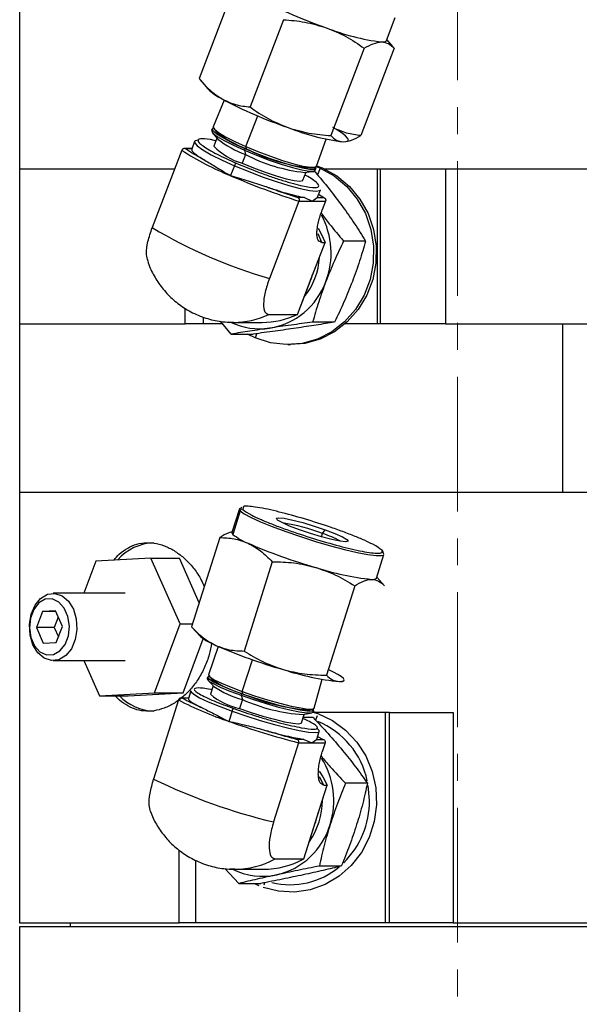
# Model space of a CAD drawing. Header units: inches. Extents: x 2.4 to 40.6, y 0.9 to 32.7.
# Tile 59 of 68: x 35.8 to 37.9, y 15.8 to 19.5. Entities that reach past the tile are written whole.
import ezdxf

# ---------------------------------------------------------------- set-up
doc = ezdxf.new("R2010")
doc.units = ezdxf.units.IN
doc.header["$MEASUREMENT"] = 0
doc.linetypes.add('CENTERX2', pattern=[0.8, 0.5, -0.1, 0.1, -0.1])

msp = doc.modelspace()

# ---------------------------------------------------------------- linework, layer by layer
at = {"color": 7, "linetype": 'CENTERX2', "lineweight": 18}
msp.add_line((37.4222, 9.6604), (37.4222, 24.4466), dxfattribs=at)
at = {"color": 7, "linetype": 'Continuous', "lineweight": 25}
for p, q in [((35.7968, 20.4317), (35.7968, 18.9317)), ((36.5867, 19.5911), (36.4628, 19.2671)), ((36.776, 19.4851), (36.6521, 19.1611)), ((37.1586, 19.4078), (37.1914, 19.4936)), ((37.1824, 19.385), (37.1601, 19.4117)), ((37.0763, 19.379), (36.9524, 19.0551)), ((37.1874, 19.379), (37.0635, 19.0551)), ((37.1874, 19.379), (37.1821, 19.3847)), ((36.4678, 19.2611), (36.4954, 19.2281)), ((36.5562, 19.1866), (36.5149, 19.088)), ((36.6367, 19.0144), (36.6814, 19.1279)), ((36.5116, 19.08), (36.5092, 19.0744)), ((36.5177, 19.0805), (36.5285, 19.0675)), ((36.5119, 19.0668), (36.5328, 19.0419)), ((36.5294, 19.0459), (36.518, 19.0159)), ((36.8993, 18.941), (36.9343, 19.042)), ((36.3987, 19.0005), (36.2889, 18.7134)), ((36.4364, 19.0068), (36.4074, 19.0068)), ((36.4364, 19.006), (36.4124, 19.006)), ((36.4463, 19.0326), (36.4357, 19.0049)), ((36.6335, 19.0063), (36.6312, 19.0006)), ((36.6312, 19.0006), (36.6352, 18.985)), ((36.6388, 19.0063), (36.6367, 19.0144)), ((37.0073, 19.0323), (37.0088, 19.0325)), ((36.6352, 18.985), (36.6228, 18.9526)), ((35.7968, 18.9317), (35.7968, 18.3567)), ((35.7968, 18.9317), (36.3724, 18.9317)), ((36.5943, 18.9433), (36.5802, 18.9063)), ((36.8754, 18.9348), (36.8922, 18.9372)), ((36.8944, 18.927), (36.8964, 18.9328)), ((36.8985, 18.9398), (36.9127, 18.9341)), ((36.8999, 18.9428), (36.9226, 18.9341)), ((36.9127, 18.9341), (36.9022, 18.9098)), ((36.9226, 18.9341), (36.9127, 18.9341)), ((36.928, 18.9317), (37.1249, 18.9317)), ((37.1249, 18.3567), (37.1249, 18.9317)), ((37.1249, 18.9317), (37.1363, 18.9317)), ((37.1363, 18.3567), (37.1363, 18.9317)), ((37.1363, 18.9317), (37.378, 18.9317)), ((37.378, 18.9317), (37.378, 18.3567)), ((37.378, 18.9317), (38.2691, 18.9317)), ((36.8488, 18.8893), (36.8603, 18.9193)), ((36.8551, 18.9186), (36.8873, 18.9232)), ((36.8938, 18.92), (36.8648, 18.92)), ((36.9027, 18.8262), (36.9134, 18.854)), ((36.8542, 18.8251), (36.8301, 18.8251)), ((36.8542, 18.8251), (36.8833, 18.812)), ((36.8833, 18.812), (36.902, 18.8251)), ((36.902, 18.8251), (36.9027, 18.8262)), ((36.902, 18.8251), (36.9261, 18.8251)), ((36.907, 18.8373), (36.9261, 18.8251)), ((36.8339, 18.812), (36.7241, 18.5249)), ((36.8339, 18.812), (36.8833, 18.812)), ((36.8833, 18.812), (36.9326, 18.812)), ((36.9326, 18.812), (36.9202, 18.7796)), ((36.8795, 18.5249), (36.9306, 18.6586)), ((36.8847, 18.5372), (36.9313, 18.6589)), ((36.9186, 18.6586), (36.9306, 18.6586)), ((37.0811, 18.6635), (36.9997, 18.6635)), ((36.8283, 18.3912), (36.8795, 18.5249)), ((36.8795, 18.5249), (36.8739, 18.5136)), ((36.8831, 18.5377), (36.8795, 18.5249)), ((36.8289, 18.3913), (36.8755, 18.5131)), ((36.4113, 18.3567), (36.4113, 18.4143)), ((36.4793, 18.3567), (36.4793, 18.3813)), ((36.7223, 18.3912), (36.8283, 18.3912)), ((35.7968, 18.3567), (35.7968, 17.7317)), ((35.7968, 18.3567), (36.4113, 18.3567)), ((36.4793, 18.3567), (36.4113, 18.3567)), ((36.5506, 18.3567), (36.4793, 18.3567)), ((36.5824, 18.3184), (36.5427, 18.3662)), ((36.5908, 18.3619), (36.5715, 18.3625)), ((36.5908, 18.3619), (36.6968, 18.3619)), ((36.966, 18.3627), (36.8847, 18.3627)), ((37.1249, 18.3567), (37.0052, 18.3567)), ((37.1363, 18.3567), (37.1249, 18.3567)), ((37.378, 18.3567), (37.1363, 18.3567)), ((37.378, 18.3567), (37.8142, 18.3567)), ((37.378, 18.3567), (38.1352, 18.3567)), ((37.8142, 17.7317), (37.8142, 18.3567)), ((36.5824, 18.3184), (36.6637, 18.3184)), ((36.6718, 18.3042), (36.6433, 18.3184)), ((36.6771, 18.3202), (36.6718, 18.3042)), ((36.7923, 18.2792), (36.8021, 18.2792)), ((35.7968, 17.7317), (35.7968, 16.1337)), ((35.7968, 17.7317), (39.0468, 17.7317)), ((35.7968, 17.7317), (37.8142, 17.7317)), ((36.6128, 17.6701), (36.5851, 17.5824)), ((36.6159, 17.663), (36.5882, 17.5753)), ((36.6128, 17.6701), (36.6159, 17.663)), ((36.6277, 17.6771), (36.6251, 17.668)), ((36.9177, 17.5664), (36.9215, 17.5785)), ((36.9215, 17.5785), (36.931, 17.5925)), ((36.5397, 17.5634), (36.4351, 17.2319)), ((37.1215, 17.4131), (37.1492, 17.5008)), ((36.0799, 17.476), (36.0354, 17.3567)), ((36.2839, 17.487), (36.0799, 17.476)), ((36.3926, 17.2427), (36.2839, 17.487)), ((36.2839, 17.487), (36.3899, 17.487)), ((36.4635, 17.3218), (36.3899, 17.487)), ((36.7347, 17.4739), (36.6301, 17.1423)), ((37.1518, 17.3844), (37.1224, 17.4159)), ((36.1887, 17.3567), (35.9214, 17.3567)), ((37.0408, 17.3844), (36.9362, 17.0528)), ((35.8818, 17.2896), (35.8591, 17.2294)), ((35.93, 17.2918), (35.8818, 17.2896)), ((35.931, 17.2896), (35.8818, 17.2896)), ((35.9554, 17.2339), (35.93, 17.2918)), ((35.9402, 17.2686), (35.9254, 17.2294)), ((35.8591, 17.2294), (35.8845, 17.1715)), ((35.9254, 17.2294), (35.8591, 17.2294)), ((35.9254, 17.2294), (35.9406, 17.1947)), ((35.9327, 17.1738), (35.9554, 17.2339)), ((36.2974, 16.9874), (36.3926, 17.2427)), ((36.3926, 17.2427), (36.4385, 17.2427)), ((36.4351, 17.2318), (36.4685, 17.1961)), ((35.8845, 17.1715), (35.9327, 17.1738)), ((36.4035, 16.9874), (36.4783, 17.1881)), ((36.5343, 17.1591), (36.4976, 17.0542)), ((35.9214, 17.1067), (36.1887, 17.1067)), ((36.0354, 17.1067), (36.0934, 16.9763)), ((36.6234, 16.9922), (36.6619, 17.11)), ((36.4947, 17.046), (36.4927, 17.0402)), ((36.4949, 17.0349), (36.5173, 17.011)), ((36.4999, 17.049), (36.5115, 17.0365)), ((36.89, 16.9304), (36.9201, 17.0374)), ((36.9842, 17.029), (36.9986, 17.032)), ((36.9952, 17.0299), (36.9984, 17.0305)), ((36.4324, 16.9947), (36.4234, 16.9662)), ((36.5148, 17.0136), (36.5049, 16.9822)), ((36.626, 16.9839), (36.6234, 16.9922)), ((36.0934, 16.9763), (36.2974, 16.9874)), ((36.0934, 16.9763), (36.1995, 16.9763)), ((36.1995, 16.9763), (36.4035, 16.9874)), ((36.3868, 16.9611), (36.294, 16.6672)), ((36.2974, 16.9874), (36.4035, 16.9874)), ((36.424, 16.9679), (36.3956, 16.9679)), ((36.4241, 16.9674), (36.4001, 16.9674)), ((36.6237, 16.9621), (36.6132, 16.9289)), ((36.6207, 16.9839), (36.6188, 16.978)), ((36.6188, 16.978), (36.6237, 16.9621)), ((36.5853, 16.9195), (36.5733, 16.8815)), ((36.8684, 16.9239), (36.8852, 16.9274)), ((36.886, 16.9161), (36.8877, 16.922)), ((36.8866, 16.9183), (36.8999, 16.9147)), ((36.8427, 16.8756), (36.8526, 16.907)), ((36.849, 16.9063), (36.8811, 16.913)), ((36.8862, 16.8955), (36.849, 16.8955)), ((37.1545, 16.9147), (36.885, 16.9147)), ((36.8859, 16.9159), (36.9042, 16.91)), ((36.9013, 16.9019), (36.8953, 16.8857)), ((37.1545, 16.9147), (37.1545, 16.1337)), ((37.1696, 16.9147), (37.1545, 16.9147)), ((37.1696, 16.1337), (37.1696, 16.9147)), ((37.1696, 16.9147), (37.4069, 16.9147)), ((37.4069, 16.9147), (37.4069, 16.1337)), ((36.9003, 16.8158), (36.9092, 16.8442)), ((36.8517, 16.8146), (36.8277, 16.8146)), ((36.8517, 16.8146), (36.8816, 16.8019)), ((36.8816, 16.8019), (36.8996, 16.8146)), ((36.8996, 16.8146), (36.9003, 16.8158)), ((36.8996, 16.8146), (36.9236, 16.8146)), ((36.9032, 16.8252), (36.9236, 16.8146)), ((36.8322, 16.8019), (36.7394, 16.5081)), ((36.8322, 16.8019), (36.8816, 16.8019)), ((36.8816, 16.8019), (36.9309, 16.8019)), ((36.9309, 16.8019), (36.9205, 16.7688)), ((36.9261, 16.6449), (36.9105, 16.6755)), ((36.8948, 16.5081), (36.938, 16.6449)), ((36.8995, 16.5209), (36.9387, 16.6452)), ((36.9261, 16.6449), (36.938, 16.6449)), ((37.0881, 16.6521), (37.0068, 16.6521)), ((37.0958, 16.5877), (37.0911, 16.6433)), ((36.8978, 16.5213), (36.8948, 16.5081)), ((36.8517, 16.3712), (36.8948, 16.5081)), ((36.8522, 16.3713), (36.8915, 16.4956)), ((36.8948, 16.5081), (36.8898, 16.496)), ((36.3889, 16.1337), (36.3889, 16.4038)), ((36.7456, 16.3712), (36.8517, 16.3712)), ((36.4497, 16.3665), (36.4497, 16.1337)), ((36.6105, 16.2798), (36.5592, 16.3348)), ((36.5956, 16.3325), (36.577, 16.3331)), ((36.5956, 16.3325), (36.7016, 16.3325)), ((36.991, 16.3442), (36.9096, 16.3442)), ((36.6105, 16.2798), (36.6918, 16.2798)), ((36.6867, 16.2708), (36.6669, 16.2798)), ((36.7053, 16.2825), (36.7029, 16.2734)), ((35.7968, 16.1337), (36.3889, 16.1337)), ((35.7968, 16.1187), (35.7968, 13.6337)), ((37.4218, 16.1187), (35.7968, 16.1187)), ((35.9843, 16.1337), (35.9843, 16.1187)), ((36.4497, 16.1337), (36.3889, 16.1337)), ((37.1545, 16.1337), (36.4497, 16.1337)), ((37.1696, 16.1337), (37.1545, 16.1337)), ((37.4069, 16.1337), (37.1696, 16.1337)), ((37.4069, 16.1337), (39.0468, 16.1337)), ((39.0468, 16.1187), (37.4218, 16.1187))]:
    msp.add_line(p, q, dxfattribs=at)
at = {"color": 7, "linetype": 'Continuous', "lineweight": 25, "flags": 128}
for points in [[(37.1407, 19.4023), (37.1465, 19.4025), (37.1512, 19.4032), (37.1548, 19.4043), (37.1573, 19.4059), (37.1586, 19.4078)], [(36.5092, 19.0744), (36.5089, 19.0733), (36.514, 19.0646), (36.5299, 19.0521), (36.5559, 19.0367), (36.5903, 19.0192), (36.6312, 19.0006)], [(36.6335, 19.0063), (36.5926, 19.0249), (36.5582, 19.0424), (36.5323, 19.0578), (36.5163, 19.0703), (36.5113, 19.079), (36.5158, 19.0831)], [(36.5149, 19.088), (36.5146, 19.087), (36.5197, 19.0783), (36.5356, 19.0659), (36.5615, 19.0505), (36.5959, 19.033), (36.6367, 19.0144)], [(36.999, 19.0318), (37.0095, 19.0327), (37.0156, 19.0354), (37.0172, 19.0399), (37.0143, 19.046), (37.007, 19.0537), (36.9954, 19.0629), (36.9796, 19.0733), (36.9599, 19.0848)], [(36.4603, 19.0376), (36.4487, 19.0352), (36.4463, 19.0326)], [(36.4463, 19.0326), (36.4467, 19.0283), (36.4564, 19.017), (36.4773, 19.0021), (36.5084, 18.9842), (36.5481, 18.9643), (36.5943, 18.9433)], [(36.6312, 19.0006), (36.6762, 18.982), (36.7227, 18.9644), (36.768, 18.949), (36.8094, 18.9366), (36.8446, 18.9279), (36.8714, 18.9234), (36.8884, 18.9234), (36.8944, 18.927)], [(36.8953, 18.9379), (36.8966, 18.9337), (36.8904, 18.9292), (36.8735, 18.9292), (36.8466, 18.9337), (36.8115, 18.9424), (36.7701, 18.9548), (36.7249, 18.9702), (36.6784, 18.9877), (36.6335, 19.0063)], [(36.6367, 19.0144), (36.6816, 18.9959), (36.728, 18.9784), (36.7731, 18.963), (36.8144, 18.9506), (36.8495, 18.9419), (36.8763, 18.9374), (36.8933, 18.9374), (36.8993, 18.941)], [(36.5943, 18.9433), (36.6449, 18.9224), (36.6972, 18.9024), (36.7487, 18.8846), (36.7967, 18.8696), (36.8388, 18.8584), (36.873, 18.8514), (36.8974, 18.8491), (36.911, 18.8514), (36.9134, 18.854)], [(36.6228, 18.9526), (36.6648, 18.9353), (36.708, 18.9192), (36.7496, 18.9054), (36.7866, 18.8948), (36.8166, 18.8881), (36.8375, 18.8858), (36.848, 18.8881), (36.8488, 18.8893)], [(36.9127, 18.9341), (36.965, 18.9052), (37.0115, 18.8665), (37.0505, 18.8194), (37.0806, 18.7655), (37.101, 18.7066), (37.1108, 18.6448), (37.1098, 18.582), (37.098, 18.5206), (37.0758, 18.4625), (37.0439, 18.4097), (37.0035, 18.364), (36.9558, 18.3271), (36.9026, 18.3001), (36.8456, 18.2839), (36.7868, 18.2792), (36.7282, 18.2861), (36.6718, 18.3042)], [(36.9226, 18.9341), (36.9749, 18.9052), (37.0213, 18.8665), (37.0603, 18.8194), (37.0905, 18.7655), (37.1108, 18.7066), (37.1207, 18.6448), (37.1197, 18.582), (37.1079, 18.5206), (37.0857, 18.4625), (37.0538, 18.4097), (37.0133, 18.364), (36.9657, 18.3271), (36.9125, 18.3001), (36.8555, 18.2839), (36.8021, 18.2792)], [(36.9052, 18.7117), (36.9168, 18.6902), (36.9306, 18.6586)], [(36.9186, 18.6586), (36.9049, 18.6902), (36.9047, 18.6905)], [(36.6229, 17.6747), (36.6218, 17.6745), (36.613, 17.6706), (36.6128, 17.6701)], [(36.6159, 17.663), (36.6304, 17.652), (36.6559, 17.6381), (36.6912, 17.6219), (36.7348, 17.6041), (36.7848, 17.5855), (36.839, 17.5669), (36.895, 17.5491), (36.9504, 17.5329), (37.0028, 17.519), (37.0499, 17.5079), (37.0896, 17.5003), (37.1201, 17.4964), (37.1402, 17.4964), (37.1473, 17.4986)], [(36.8354, 17.5925), (36.7992, 17.6063), (36.7713, 17.6187), (36.7543, 17.6285), (36.75, 17.6348), (36.7587, 17.637), (36.7795, 17.6348), (36.8106, 17.6285), (36.8487, 17.6187), (36.8902, 17.6063), (36.931, 17.5925)], [(36.931, 17.5925), (36.9672, 17.5788), (36.9951, 17.5663), (37.0121, 17.5565), (37.0164, 17.5502), (37.0078, 17.548), (36.9869, 17.5502), (36.9559, 17.5565), (36.9177, 17.5663), (36.8762, 17.5788), (36.8354, 17.5925)], [(37.1473, 17.4986), (37.149, 17.5003), (37.1461, 17.5079)], [(37.1038, 17.4082), (37.1096, 17.4084), (37.1143, 17.4089), (37.1178, 17.4099), (37.1202, 17.4112), (37.1215, 17.4129), (37.1215, 17.4131)], [(35.8747, 17.3378), (35.9002, 17.353), (35.9277, 17.3563), (35.9546, 17.3475), (35.9783, 17.3273), (35.9964, 17.2977), (36.0072, 17.2617), (36.0095, 17.2227), (36.0033, 17.1846), (35.989, 17.1511), (35.9681, 17.1255), (35.9426, 17.1103), (35.915, 17.107), (35.8881, 17.1159), (35.8644, 17.1361), (35.8463, 17.1656), (35.8356, 17.2017), (35.8332, 17.2406), (35.8395, 17.2787), (35.8538, 17.3122), (35.8747, 17.3378)], [(35.868, 17.3208), (35.8488, 17.2965), (35.8367, 17.2643), (35.833, 17.2282), (35.8383, 17.1925), (35.8519, 17.1616), (35.8722, 17.1391), (35.8967, 17.1277), (35.9225, 17.1289), (35.9464, 17.1425), (35.9656, 17.1668), (35.9778, 17.199), (35.9814, 17.2351), (35.9761, 17.2708), (35.9625, 17.3018), (35.9422, 17.3243), (35.9177, 17.3356), (35.8919, 17.3344), (35.868, 17.3208)], [(36.9842, 17.029), (36.9946, 17.0298), (37.0005, 17.032), (37.0019, 17.0358), (36.9987, 17.041), (36.991, 17.0475), (36.9788, 17.0552), (36.9625, 17.064), (36.9422, 17.0738)], [(36.4927, 17.0402), (36.4925, 17.0394), (36.4981, 17.0321), (36.5147, 17.0216), (36.5415, 17.0085), (36.5769, 16.9938), (36.6188, 16.978)], [(36.6207, 16.9839), (36.5788, 16.9996), (36.5435, 17.0144), (36.5167, 17.0274), (36.5001, 17.0379), (36.4946, 17.0453), (36.4999, 17.0489)], [(36.4976, 17.0542), (36.4975, 17.0535), (36.503, 17.0461), (36.5196, 17.0357), (36.5463, 17.0227), (36.5816, 17.0079), (36.6234, 16.9922)], [(36.4324, 16.9947), (36.4331, 16.9912), (36.4434, 16.9817), (36.4651, 16.9691), (36.4972, 16.954), (36.5379, 16.9372), (36.5853, 16.9195)], [(36.6234, 16.9922), (36.6693, 16.9765), (36.7166, 16.9618), (36.7627, 16.9488), (36.8046, 16.9383), (36.8402, 16.931), (36.8673, 16.9272), (36.8842, 16.9272), (36.89, 16.9304)], [(36.6188, 16.978), (36.6648, 16.9623), (36.7122, 16.9475), (36.7583, 16.9345), (36.8004, 16.924), (36.8361, 16.9167), (36.8632, 16.9129), (36.8802, 16.9129), (36.886, 16.9161)], [(36.8851, 16.9274), (36.8878, 16.9226), (36.8819, 16.9188), (36.8649, 16.9188), (36.8378, 16.9226), (36.8022, 16.93), (36.7601, 16.9404), (36.7141, 16.9535), (36.6667, 16.9682), (36.6207, 16.9839)], [(36.5853, 16.9195), (36.637, 16.9017), (36.6904, 16.8849), (36.7428, 16.8698), (36.7916, 16.8572), (36.8344, 16.8477), (36.8689, 16.8419), (36.8935, 16.8399), (36.907, 16.8419), (36.9092, 16.8442)], [(36.6132, 16.9289), (36.6561, 16.9143), (36.7002, 16.9007), (36.7425, 16.8891), (36.7802, 16.8801), (36.8105, 16.8745), (36.8316, 16.8725), (36.8419, 16.8745), (36.8427, 16.8756)], [(36.9042, 16.91), (36.9582, 16.8846), (37.0068, 16.8491), (37.0484, 16.8047), (37.0817, 16.7529), (37.1055, 16.6955), (37.119, 16.6344), (37.1217, 16.5718), (37.1135, 16.5096), (37.0947, 16.4501), (37.066, 16.3953), (37.0283, 16.3471), (36.9829, 16.307), (36.9314, 16.2765), (36.8755, 16.2566), (36.8171, 16.248), (36.7582, 16.2509), (36.7008, 16.2653)], [(36.9092, 16.8442), (36.9086, 16.8477), (36.9018, 16.8546)], [(36.9094, 16.6965), (36.9224, 16.6755), (36.938, 16.6449)]]:
    msp.add_lwpolyline(points, dxfattribs=at)
at = {"color": 7, "linetype": 'Continuous', "lineweight": 25}
for centre, radius, start, end in [((37.4891, 21.07), 1.7072, 242.0981, 251.0604), ((37.2439, 20.2279), 0.832, 248.2131, 262.8811), ((36.6414, 19.3799), 0.2106, 226.1138, 243.8452), ((37.3474, 20.6996), 1.7072, 242.0981, 251.0604), ((37.1021, 19.8574), 0.832, 248.2131, 262.8811), ((36.7734, 19.3788), 0.3961, 231.8151, 250.1304), ((36.7603, 19.3312), 0.368, 231.8151, 250.1304), ((36.984, 19.9054), 1.0776, 237.1075, 247.9951), ((36.6841, 19.1727), 0.2285, 223.3432, 254.4361), ((36.9407, 19.5782), 0.6466, 242.1653, 264.2073), ((36.9158, 19.5164), 0.6009, 242.1653, 264.2073), ((36.6082, 18.9401), 0.0143, 119.1052, 167.0256), ((37.5971, 21.2551), 2.5595, 246.5902, 252.652), ((36.6561, 18.6191), 0.297, 339.1028, 28.3256), ((37.2455, 20.3252), 1.8743, 239.3109, 253.8475), ((36.6518, 18.6178), 0.2587, 321.3245, 356.7819), ((36.6821, 18.6048), 0.2677, 279.2037, 339.9773), ((36.5906, 18.6721), 0.3102, 270.0281, 295.1133), ((36.6965, 18.6726), 0.3107, 270.049, 295.0924), ((36.6889, 18.5884), 0.2505, 244.6744, 278.2676), ((36.6231, 17.6608), 0.0075, 74.2413, 162.6251), ((36.6579, 16.8864), 0.7406, 69.1486, 81.0915), ((36.593, 17.5816), 0.00795, 174.6458, 233.1125), ((36.7245, 17.7451), 0.2177, 231.2551, 248.5084), ((36.7923, 17.1828), 0.4162, 61.8856, 71.9097), ((36.3019, 17.3568), 0.1874, 92.2027, 138.7912), ((37.4429, 19.3805), 2.0039, 246.5279, 254.1408), ((37.1393, 17.5102), 0.00714, 341.918, 73.5461), ((37.2076, 18.3998), 0.997, 251.7444, 264.0274), ((36.5966, 17.3516), 0.2014, 230.5396, 249.2091), ((37.3232, 19.0013), 2.0039, 246.5279, 254.1408), ((37.0879, 18.0206), 0.997, 251.7444, 264.0274), ((36.7295, 17.3603), 0.3903, 236.0494, 254.6185), ((36.7199, 17.3118), 0.3627, 236.0494, 254.6185), ((36.3013, 17.1045), 0.1854, 223.713, 267.9542), ((36.9663, 18.0612), 1.2434, 242.2187, 251.5757), ((36.6704, 17.1819), 0.2593, 230.3407, 257.2613), ((36.8987, 17.5893), 0.6848, 246.3278, 265.8419), ((36.9219, 17.6589), 0.737, 246.3278, 265.8419), ((36.5986, 16.9174), 0.0135, 120.7559, 171.0982), ((37.5938, 19.7397), 3.0349, 250.3511, 255.4651), ((36.7885, 16.5977), 0.3057, 11.8856, 67.8434), ((36.6675, 16.5876), 0.2959, 342.4015, 32.1996), ((37.2517, 18.6443), 2.1968, 244.1542, 256.5144), ((36.6603, 16.5869), 0.2605, 324.6559, 0.3157), ((36.7747, 16.5855), 0.321, 314.5717, 0.3836), ((36.6905, 16.5755), 0.2705, 283.0416, 343.3797), ((36.5953, 16.6438), 0.3113, 270.0572, 298.8752), ((36.7012, 16.6444), 0.3119, 270.0863, 298.8461), ((36.6991, 16.5566), 0.2502, 243.5478, 282.0933), ((36.802, 16.556), 0.2807, 255.9163, 310.1221)]:
    msp.add_arc(centre, radius, start, end, dxfattribs=at)
for points, knots in [([(36.776, 19.4851), (36.8029, 19.4829), (36.8571, 19.4787), (36.9089, 19.4631), (36.935, 19.4553)], [0, 0, 0, 0, 0.495458, 1, 1, 1, 1]), ([(36.935, 19.4553), (36.9598, 19.4452), (37.0097, 19.4249), (37.054, 19.3944), (37.0763, 19.379)], [0, 0, 0, 0, 0.494511, 1, 1, 1, 1]), ([(37.0763, 19.379), (37.0878, 19.3855), (37.111, 19.3986), (37.1308, 19.4011), (37.1407, 19.4023)], [0, 0, 0, 0, 0.495458, 1, 1, 1, 1]), ([(37.1407, 19.4023), (37.1496, 19.4011), (37.1675, 19.3987), (37.1807, 19.3856), (37.1874, 19.379)], [0, 0, 0, 0, 0.494511, 1, 1, 1, 1]), ([(36.4628, 19.2671), (36.4757, 19.252), (36.5017, 19.2215), (36.5328, 19.2011), (36.5485, 19.1909)], [0, 0, 0, 0, 0.495458, 1, 1, 1, 1]), ([(36.5485, 19.1909), (36.5649, 19.1831), (36.5978, 19.1675), (36.6339, 19.1633), (36.6521, 19.1611)], [0, 0, 0, 0, 0.494511, 1, 1, 1, 1]), ([(36.6521, 19.1611), (36.674, 19.146), (36.7182, 19.1155), (36.7681, 19.0951), (36.7933, 19.0848)], [0, 0, 0, 0, 0.495458, 1, 1, 1, 1]), ([(36.7933, 19.0848), (36.8189, 19.0771), (36.8707, 19.0615), (36.925, 19.0572), (36.9524, 19.0551)], [0, 0, 0, 0, 0.494511, 1, 1, 1, 1]), ([(37.0635, 19.0551), (37.0456, 19.0572), (37.0096, 19.0614), (36.9766, 19.077), (36.9599, 19.0848)], [0, 0, 0, 0, 0.495458, 1, 1, 1, 1]), ([(36.5254, 19.0352), (36.5234, 19.0358), (36.5, 19.0416), (36.4702, 19.0449), (36.456, 19.0398), (36.4622, 19.0288), (36.4762, 19.017), (36.499, 19.0026), (36.5374, 18.9815), (36.5761, 18.964), (36.6013, 18.9526)], [0, 0, 0, 0, 0.017952, 0.207679, 0.397406, 0.499539, 0.60384, 0.70814, 0.810273, 1, 1, 1, 1]), ([(36.9524, 19.0551), (36.9589, 19.0486), (36.9721, 19.0354), (36.99, 19.033), (36.999, 19.0318)], [0, 0, 0, 0, 0.495458, 1, 1, 1, 1]), ([(36.999, 19.0318), (37.0088, 19.033), (37.0285, 19.0353), (37.0517, 19.0484), (37.0635, 19.0551)], [0, 0, 0, 0, 0.494511, 1, 1, 1, 1]), ([(36.4124, 19.006), (36.4116, 19.0063), (36.41, 19.0067), (36.4073, 19.0068), (36.4047, 19.0063), (36.4024, 19.0052), (36.4008, 19.0038), (36.3995, 19.0023), (36.399, 19.0011), (36.3987, 19.0005)], [0, 0, 0, 0, 0.155424, 0.290772, 0.500767, 0.633018, 0.759895, 0.881997, 1, 1, 1, 1]), ([(36.4364, 19.0046), (36.4361, 19.003), (36.4352, 18.9995), (36.4438, 18.9904), (36.4596, 18.9783), (36.4764, 18.9685), (36.4848, 18.9635)], [0, 0, 0, 0, 0.206458, 0.470972, 0.735486, 1, 1, 1, 1]), ([(36.4848, 18.9635), (36.4982, 18.9555), (36.5186, 18.9432), (36.552, 18.9226), (36.5708, 18.9117), (36.5802, 18.9063)], [0, 0, 0, 0, 0.48321, 0.74126, 1, 1, 1, 1]), ([(36.6013, 18.9526), (36.6287, 18.9412), (36.6708, 18.9237), (36.7297, 18.9026), (36.7737, 18.8882), (36.814, 18.8764), (36.8583, 18.8655), (36.8973, 18.8599), (36.9107, 18.8655), (36.9047, 18.8764), (36.8903, 18.8882), (36.8736, 18.8993), (36.8597, 18.9068), (36.8562, 18.9086)], [0, 0, 0, 0, 0.142895, 0.219817, 0.298373, 0.376928, 0.45385, 0.596745, 0.73964, 0.816562, 0.895118, 0.973673, 1, 1, 1, 1]), ([(36.5802, 18.9063), (36.6017, 18.9), (36.6434, 18.8877), (36.6859, 18.8741), (36.7064, 18.8675)], [0, 0, 0, 0, 0.516199, 1, 1, 1, 1]), ([(36.8938, 18.92), (36.9114, 18.8991), (36.9469, 18.8571), (36.9796, 18.8137), (36.996, 18.7917)], [0, 0, 0, 0, 0.495458, 1, 1, 1, 1]), ([(36.8301, 18.8251), (36.8307, 18.8247), (36.8317, 18.8241), (36.8332, 18.8224), (36.8342, 18.8203), (36.8347, 18.8179), (36.8347, 18.8159), (36.8345, 18.8139), (36.8341, 18.8126), (36.8339, 18.812)], [0, 0, 0, 0, 0.155399, 0.290739, 0.500767, 0.633003, 0.759875, 0.881983, 1, 1, 1, 1]), ([(36.9261, 18.8251), (36.9268, 18.8247), (36.9283, 18.8241), (36.9304, 18.8224), (36.932, 18.8203), (36.933, 18.8179), (36.9333, 18.8159), (36.9332, 18.8139), (36.9328, 18.8126), (36.9326, 18.812)], [0, 0, 0, 0, 0.155424, 0.290772, 0.500767, 0.633018, 0.759895, 0.881997, 1, 1, 1, 1]), ([(36.9186, 18.6586), (36.9136, 18.6602), (36.9059, 18.6627), (36.9013, 18.6778), (36.9001, 18.6934), (36.9017, 18.7127), (36.907, 18.7409), (36.915, 18.7644), (36.9202, 18.7796)], [0, 0, 0, 0, 0.239443, 0.36967, 0.5, 0.630227, 0.760557, 1, 1, 1, 1]), ([(36.996, 18.7917), (37.0113, 18.7703), (37.0421, 18.7268), (37.068, 18.6848), (37.0811, 18.6635)], [0, 0, 0, 0, 0.494511, 1, 1, 1, 1]), ([(36.9163, 18.7671), (36.9263, 18.7539), (36.9528, 18.7188), (36.9817, 18.6847), (36.9997, 18.6635)], [0, 0, 0, 0, 0.3761519, 1, 1, 1, 1]), ([(36.2709, 18.597), (36.2692, 18.6036), (36.2652, 18.6188), (36.2712, 18.6613), (36.283, 18.696), (36.2889, 18.7134)], [0, 0, 0, 0, 0.274127, 0.637064, 1, 1, 1, 1]), ([(36.9997, 18.6635), (36.988, 18.6391), (36.9643, 18.5898), (36.9439, 18.5388), (36.9336, 18.5131)], [0, 0, 0, 0, 0.495458, 1, 1, 1, 1]), ([(37.0811, 18.6635), (37.0741, 18.6391), (37.0601, 18.5898), (37.0415, 18.5388), (37.0321, 18.5131)], [0, 0, 0, 0, 0.495458, 1, 1, 1, 1]), ([(36.2704, 18.5968), (36.2731, 18.5877), (36.2808, 18.5621), (36.302, 18.5221), (36.3335, 18.4784), (36.3727, 18.4397), (36.4197, 18.4064), (36.4727, 18.3815), (36.5309, 18.365), (36.5705, 18.3629), (36.5908, 18.3619)], [0, 0, 0, 0, 0.067844, 0.190621, 0.317479, 0.446764, 0.577409, 0.721276, 0.857415, 1, 1, 1, 1]), ([(36.9336, 18.5131), (36.9244, 18.4879), (36.9058, 18.437), (36.8918, 18.3877), (36.8847, 18.3627)], [0, 0, 0, 0, 0.494511, 1, 1, 1, 1]), ([(37.0321, 18.5131), (37.022, 18.4879), (37.0017, 18.437), (36.978, 18.3877), (36.966, 18.3627)], [0, 0, 0, 0, 0.494511, 1, 1, 1, 1]), ([(36.8847, 18.3627), (36.8577, 18.3591), (36.8033, 18.3519), (36.7512, 18.3443), (36.7249, 18.3405)], [0, 0, 0, 0, 0.495458, 1, 1, 1, 1]), ([(36.966, 18.3627), (36.9439, 18.3591), (36.8992, 18.3519), (36.8488, 18.3443), (36.8234, 18.3405)], [0, 0, 0, 0, 0.495458, 1, 1, 1, 1]), ([(36.7249, 18.3405), (36.7, 18.3368), (36.6497, 18.3293), (36.605, 18.322), (36.5824, 18.3184)], [0, 0, 0, 0, 0.494511, 1, 1, 1, 1]), ([(36.8234, 18.3405), (36.7977, 18.3368), (36.7456, 18.3293), (36.6912, 18.322), (36.6637, 18.3184)], [0, 0, 0, 0, 0.494511, 1, 1, 1, 1]), ([(36.6251, 17.668), (36.6337, 17.6615), (36.6469, 17.6515), (36.6886, 17.632), (36.7285, 17.6152), (36.7751, 17.5975), (36.8401, 17.5746), (36.9251, 17.5479), (37.005, 17.5264), (37.0601, 17.5141), (37.0962, 17.5077), (37.1229, 17.5049), (37.1456, 17.5057), (37.143, 17.5125), (37.1413, 17.517)], [0, 0, 0, 0, 0.119728, 0.18418, 0.25, 0.31582, 0.380272, 0.5, 0.619728, 0.68418, 0.75, 0.81582, 0.880272, 1, 1, 1, 1]), ([(37.1413, 17.517), (37.1327, 17.5235), (37.1195, 17.5335), (37.0778, 17.5531), (37.038, 17.5698), (36.9913, 17.5875), (36.9263, 17.6104), (36.8414, 17.6371), (36.7614, 17.6586), (36.7064, 17.6709), (36.67, 17.6774), (36.6444, 17.6798), (36.6277, 17.6804), (36.6277, 17.6777), (36.6277, 17.6771)], [0, 0, 0, 0, 0.1331683, 0.2048552, 0.2780633, 0.3512715, 0.4229583, 0.5561267, 0.689295, 0.7609819, 0.83419, 0.9073982, 0.979085, 1, 1, 1, 1]), ([(36.5883, 17.5842), (36.5833, 17.5834), (36.5683, 17.5811), (36.5511, 17.5705), (36.5397, 17.5634)], [0, 0, 0, 0, 0.335096, 1, 1, 1, 1]), ([(36.1471, 17.4796), (36.1535, 17.4872), (36.1689, 17.5056), (36.1975, 17.5256), (36.2318, 17.5402), (36.268, 17.5456), (36.3057, 17.5422), (36.343, 17.5304), (36.3796, 17.5102), (36.4139, 17.4826), (36.4451, 17.4474), (36.4684, 17.4134), (36.4787, 17.3895), (36.4823, 17.3814)], [0, 0, 0, 0, 0.071351, 0.171408, 0.268049, 0.367583, 0.4627, 0.560589, 0.655569, 0.753225, 0.849631, 0.94878, 1, 1, 1, 1]), ([(36.5397, 17.5634), (36.5576, 17.5628), (36.5938, 17.5616), (36.6277, 17.5489), (36.6447, 17.5425)], [0, 0, 0, 0, 0.495458, 1, 1, 1, 1]), ([(36.6447, 17.5425), (36.6607, 17.5338), (36.693, 17.5162), (36.7207, 17.4881), (36.7347, 17.4739)], [0, 0, 0, 0, 0.494511, 1, 1, 1, 1]), ([(36.7347, 17.4739), (36.7617, 17.4733), (36.8161, 17.472), (36.8687, 17.4594), (36.8953, 17.4529)], [0, 0, 0, 0, 0.495458, 1, 1, 1, 1]), ([(36.8953, 17.4529), (36.9205, 17.4442), (36.9716, 17.4266), (37.0176, 17.3986), (37.0408, 17.3844)], [0, 0, 0, 0, 0.494511, 1, 1, 1, 1]), ([(37.0408, 17.3844), (37.0519, 17.391), (37.0744, 17.4045), (37.0939, 17.4069), (37.1038, 17.4082)], [0, 0, 0, 0, 0.495458, 1, 1, 1, 1]), ([(37.1038, 17.4082), (37.1128, 17.407), (37.1308, 17.4046), (37.1448, 17.3911), (37.1519, 17.3844)], [0, 0, 0, 0, 0.494511, 1, 1, 1, 1]), ([(36.4351, 17.2319), (36.4488, 17.2179), (36.4765, 17.1898), (36.5088, 17.1722), (36.5251, 17.1633)], [0, 0, 0, 0, 0.495458, 1, 1, 1, 1]), ([(36.5096, 17.1711), (36.507, 17.157), (36.5013, 17.1262), (36.4842, 17.0814), (36.4607, 17.0378), (36.4317, 16.9992), (36.3986, 16.9672), (36.3623, 16.9424), (36.3246, 16.926), (36.2864, 16.9183), (36.2496, 16.9195), (36.2144, 16.9292), (36.1828, 16.9477), (36.162, 16.964), (36.1533, 16.9756), (36.1528, 16.9763)], [0, 0, 0, 0, 0.069315, 0.151857, 0.23674, 0.320244, 0.406129, 0.490255, 0.576877, 0.659964, 0.745525, 0.82756, 0.911948, 0.994496, 1, 1, 1, 1]), ([(36.5251, 17.1633), (36.5418, 17.157), (36.5756, 17.1442), (36.6118, 17.143), (36.6301, 17.1423)], [0, 0, 0, 0, 0.494511, 1, 1, 1, 1]), ([(36.6301, 17.1423), (36.6528, 17.1284), (36.6988, 17.1003), (36.7498, 17.0827), (36.7756, 17.0738)], [0, 0, 0, 0, 0.495458, 1, 1, 1, 1]), ([(36.7756, 17.0738), (36.8016, 17.0675), (36.8542, 17.0547), (36.9087, 17.0534), (36.9362, 17.0528)], [0, 0, 0, 0, 0.494511, 1, 1, 1, 1]), ([(36.9362, 17.0528), (36.9431, 17.0461), (36.957, 17.0327), (36.9751, 17.0302), (36.9842, 17.029)], [0, 0, 0, 0, 0.495458, 1, 1, 1, 1]), ([(36.5102, 16.999), (36.5085, 16.9993), (36.4853, 17.0041), (36.4556, 17.0068), (36.4416, 17.0025), (36.4485, 16.9933), (36.4631, 16.9833), (36.4867, 16.9711), (36.5262, 16.9533), (36.5659, 16.9385), (36.5917, 16.9289)], [0, 0, 0, 0, 0.014664, 0.205026, 0.395388, 0.497863, 0.602513, 0.707163, 0.809638, 1, 1, 1, 1]), ([(36.4001, 16.9674), (36.3993, 16.9676), (36.3977, 16.968), (36.395, 16.9679), (36.3924, 16.9673), (36.3902, 16.966), (36.3887, 16.9646), (36.3875, 16.9629), (36.387, 16.9617), (36.3868, 16.9611)], [0, 0, 0, 0, 0.1554237, 0.2907722, 0.5007673, 0.6330179, 0.7598945, 0.8819974, 1, 1, 1, 1]), ([(36.4242, 16.966), (36.424, 16.9647), (36.4234, 16.9618), (36.4324, 16.9542), (36.4488, 16.944), (36.4662, 16.9357), (36.4748, 16.9315)], [0, 0, 0, 0, 0.198461, 0.465641, 0.73282, 1, 1, 1, 1]), ([(36.4748, 16.9315), (36.4886, 16.9246), (36.5097, 16.9141), (36.5443, 16.8959), (36.5637, 16.8863), (36.5733, 16.8815)], [0, 0, 0, 0, 0.48321, 0.74126, 1, 1, 1, 1]), ([(36.5917, 16.9289), (36.6197, 16.9193), (36.6628, 16.9045), (36.7228, 16.8867), (36.7676, 16.8745), (36.8085, 16.8646), (36.8534, 16.8554), (36.8928, 16.8507), (36.9058, 16.8554), (36.8992, 16.8646), (36.8842, 16.8746), (36.8666, 16.8841), (36.8519, 16.8905), (36.848, 16.8923)], [0, 0, 0, 0, 0.142522, 0.219245, 0.297595, 0.375946, 0.452668, 0.595191, 0.737713, 0.814435, 0.892786, 0.971136, 1, 1, 1, 1]), ([(36.5733, 16.8815), (36.5952, 16.8766), (36.6376, 16.8671), (36.6808, 16.8559), (36.7017, 16.8505)], [0, 0, 0, 0, 0.516199, 1, 1, 1, 1]), ([(36.8862, 16.8955), (36.905, 16.8758), (36.9429, 16.8359), (36.978, 16.7946), (36.9957, 16.7738)], [0, 0, 0, 0, 0.495458, 1, 1, 1, 1]), ([(36.8277, 16.8146), (36.8282, 16.8143), (36.8293, 16.8137), (36.8309, 16.8121), (36.832, 16.8102), (36.8326, 16.8078), (36.8328, 16.8058), (36.8327, 16.8038), (36.8323, 16.8026), (36.8322, 16.8019)], [0, 0, 0, 0, 0.155399, 0.290739, 0.500767, 0.633003, 0.759875, 0.881983, 1, 1, 1, 1]), ([(36.9236, 16.8146), (36.9244, 16.8143), (36.9259, 16.8137), (36.9281, 16.8121), (36.9298, 16.8102), (36.9309, 16.8078), (36.9313, 16.8058), (36.9314, 16.8038), (36.9311, 16.8026), (36.9309, 16.8019)], [0, 0, 0, 0, 0.155424, 0.290772, 0.500767, 0.633018, 0.759895, 0.881997, 1, 1, 1, 1]), ([(36.9957, 16.7738), (37.0122, 16.7534), (37.0456, 16.7121), (37.0738, 16.6722), (37.0881, 16.6521)], [0, 0, 0, 0, 0.494511, 1, 1, 1, 1]), ([(36.9261, 16.6449), (36.921, 16.6466), (36.9131, 16.6491), (36.9075, 16.6646), (36.9055, 16.6806), (36.9059, 16.7003), (36.9095, 16.7291), (36.9161, 16.7532), (36.9205, 16.7688)], [0, 0, 0, 0, 0.239443, 0.36967, 0.5, 0.630227, 0.760557, 1, 1, 1, 1]), ([(36.9163, 16.7518), (36.9274, 16.7388), (36.9563, 16.705), (36.9876, 16.6722), (37.0068, 16.6521)], [0, 0, 0, 0, 0.384665, 1, 1, 1, 1]), ([(36.2832, 16.5472), (36.281, 16.5542), (36.276, 16.57), (36.2795, 16.6138), (36.2892, 16.6494), (36.294, 16.6672)], [0, 0, 0, 0, 0.281833, 0.640916, 1, 1, 1, 1]), ([(37.0068, 16.6521), (36.9965, 16.6271), (36.9757, 16.5766), (36.9584, 16.5244), (36.9496, 16.4981)], [0, 0, 0, 0, 0.495458, 1, 1, 1, 1]), ([(37.0881, 16.6521), (37.0826, 16.6271), (37.0716, 16.5766), (37.056, 16.5244), (37.0481, 16.4981)], [0, 0, 0, 0, 0.495458, 1, 1, 1, 1]), ([(36.2828, 16.5471), (36.2858, 16.5388), (36.2947, 16.5143), (36.3178, 16.4764), (36.3516, 16.4346), (36.3929, 16.3983), (36.4417, 16.3677), (36.4961, 16.3458), (36.5488, 16.3342), (36.5819, 16.333), (36.5956, 16.3325)], [0, 0, 0, 0, 0.066354, 0.195371, 0.328808, 0.464884, 0.602444, 0.754377, 0.898159, 1, 1, 1, 1]), ([(36.9496, 16.4981), (36.9419, 16.4723), (36.9263, 16.4202), (36.9152, 16.3697), (36.9096, 16.3442)], [0, 0, 0, 0, 0.494511, 1, 1, 1, 1]), ([(37.0481, 16.4981), (37.0396, 16.4723), (37.0222, 16.4202), (37.0015, 16.3697), (36.991, 16.3442)], [0, 0, 0, 0, 0.494511, 1, 1, 1, 1]), ([(36.9096, 16.3442), (36.883, 16.339), (36.8291, 16.3284), (36.7775, 16.3175), (36.7515, 16.312)], [0, 0, 0, 0, 0.495458, 1, 1, 1, 1]), ([(36.991, 16.3442), (36.9691, 16.339), (36.9249, 16.3284), (36.8751, 16.3175), (36.85, 16.312)], [0, 0, 0, 0, 0.495458, 1, 1, 1, 1]), ([(36.7515, 16.312), (36.7269, 16.3066), (36.6771, 16.2957), (36.6329, 16.2851), (36.6105, 16.2798)], [0, 0, 0, 0, 0.494511, 1, 1, 1, 1]), ([(36.85, 16.312), (36.8245, 16.3066), (36.773, 16.2957), (36.7191, 16.2851), (36.6918, 16.2798)], [0, 0, 0, 0, 0.494511, 1, 1, 1, 1])]:
    msp.add_open_spline(points, degree=3, knots=knots, dxfattribs=at)
for points in [[(36.4848, 18.9635), (36.4701, 18.9713), (36.4407, 18.9869), (36.4218, 18.9997), (36.4124, 19.006)], [(36.7064, 18.8675), (36.7208, 18.8626), (36.7495, 18.8528), (36.7893, 18.8407), (36.8254, 18.831), (36.8446, 18.827), (36.8542, 18.8251)], [(36.7064, 18.8675), (36.7277, 18.8598), (36.7703, 18.8442), (36.8102, 18.8314), (36.8301, 18.8251)], [(36.7241, 18.5249), (36.7181, 18.5074), (36.7062, 18.4723), (36.7007, 18.4282), (36.7052, 18.3972), (36.7166, 18.3932), (36.7223, 18.3912)], [(36.4748, 16.9315), (36.4597, 16.9381), (36.4295, 16.9513), (36.4099, 16.962), (36.4001, 16.9674)], [(36.7017, 16.8505), (36.7163, 16.8463), (36.7455, 16.838), (36.786, 16.8278), (36.8226, 16.8196), (36.842, 16.8163), (36.8517, 16.8146)], [(36.7017, 16.8505), (36.7234, 16.8439), (36.7668, 16.8307), (36.8074, 16.82), (36.8277, 16.8146)], [(36.7394, 16.5081), (36.7345, 16.4901), (36.7247, 16.4543), (36.7218, 16.409), (36.7282, 16.3774), (36.7398, 16.3733), (36.7456, 16.3712)]]:
    msp.add_open_spline(points, degree=3, dxfattribs=at)

doc.saveas('drawing.dxf')
